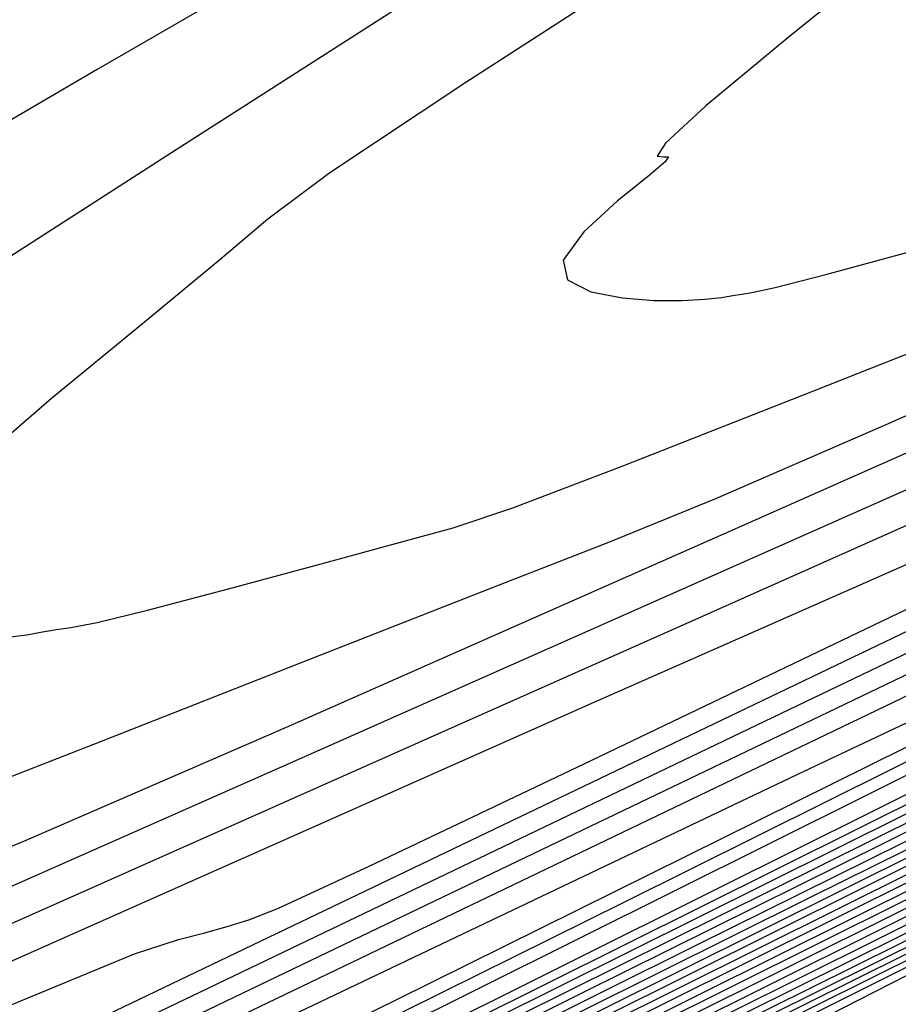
# Model space of a CAD drawing. Extents: x 3249832 to 3255657, y 13789405 to 13793316.
# Tile 165 of 256: x 3255343 to 3255349.96, y 13790178.66 to 13790186.46. Entities that reach past the tile are written whole.
import ezdxf

# ---------------------------------------------------------------- set-up
doc = ezdxf.new("R2010")
doc.units = 0
doc.header["$LTSCALE"] = 100
doc.header["$MEASUREMENT"] = 0
for name, color, linetype in [('GRATIO_CON', 10, 'CONTINUOUS'), ('GRATIO_ICON', 7, 'CONTINUOUS'), ('TARGETS_EAST', 7, 'CONTINUOUS')]:
    doc.layers.add(name, color=color, linetype=linetype)

# ---------------------------------------------------------------- blocks, each defined once
blk = doc.blocks.new('Gratio_032316_contours')
at = {"layer": 'GRATIO_CON', "color": 1, "linetype": 'Continuous', "flags": 128}
for points in [[(3255302.0314, 13790157.2669), (3255305.6437, 13790158.8712), (3255309.5432, 13790160.614), (3255315.3666, 13790163.3532), (3255324.1156, 13790167.6191), (3255334.2532, 13790172.6317), (3255343.6078, 13790177.2836), (3255350.4634, 13790180.6983), (3255354.9264, 13790182.9227), (3255357.5588, 13790184.2349), (3255358.8995, 13790184.9016), (3255359.3945, 13790185.1454), (3255359.4667, 13790185.1777)], [(3255303.1924, 13790158.1067), (3255309.9568, 13790161.3295), (3255315.993, 13790164.1738), (3255320.1968, 13790166.1001), (3255323.9244, 13790167.8032), (3255329.1467, 13790170.2866), (3255337.3137, 13790174.2874), (3255347.7912, 13790179.4774), (3255359.424, 13790185.2621)], [(3255301.814, 13790157.6625), (3255306.2336, 13790159.7553), (3255313.6914, 13790163.3206), (3255322.3973, 13790167.4845), (3255329.9545, 13790171.0807), (3255334.6794, 13790173.2938), (3255337.7412, 13790174.7115), (3255341.022, 13790176.2722), (3255345.9737, 13790178.6979), (3255352.3262, 13790181.8446), (3255359.3791, 13790185.3518)], [(3255305.2569, 13790159.8473), (3255305.9504, 13790160.0417), (3255306.586, 13790160.2393), (3255307.411, 13790160.5614), (3255309.715, 13790161.6217), (3255315.0483, 13790164.1572), (3255324.1904, 13790168.5345), (3255334.8378, 13790173.6394), (3255343.916, 13790177.9876), (3255349.1621, 13790180.4875), (3255351.558, 13790181.6198), (3255352.8973, 13790182.2578), (3255354.6336, 13790183.1084), (3255356.8611, 13790184.2117), (3255359.3342, 13790185.4415)], [(3255305.0995, 13790161.0664), (3255308.7467, 13790162.6449), (3255312.8467, 13790164.4393), (3255316.3876, 13790165.97), (3255318.6123, 13790166.8792), (3255319.7823, 13790167.2946), (3255320.414, 13790167.4655), (3255320.9362, 13790167.5996), (3255321.4269, 13790167.7371), (3255321.8766, 13790167.8769), (3255322.4974, 13790168.1226), (3255324.3865, 13790168.9972), (3255328.8629, 13790171.1288), (3255336.5853, 13790174.8284), (3255345.5712, 13790179.1397), (3255353.1782, 13790182.7894), (3255357.4275, 13790184.8241), (3255358.9954, 13790185.5698), (3255359.2221, 13790185.6724), (3255359.2241, 13790185.6699), (3255359.2254, 13790185.6692), (3255359.2262, 13790185.6695)], [(3255327.8239, 13790171.2175), (3255328.3616, 13790171.3694), (3255328.7758, 13790171.4757), (3255329.1651, 13790171.5848), (3255329.522, 13790171.6958), (3255330.0144, 13790171.8907), (3255331.5133, 13790172.5846), (3255335.0648, 13790174.2757), (3255341.1917, 13790177.2108), (3255348.3215, 13790180.6304), (3255354.3583, 13790183.5236), (3255357.7322, 13790185.1336), (3255358.9792, 13790185.7201), (3255359.1618, 13790185.7973), (3255359.1653, 13790185.7931), (3255359.1674, 13790185.792), (3255359.1688, 13790185.7924)], [(3255327.4219, 13790171.5158), (3255331.9797, 13790173.519), (3255334.6691, 13790174.6694), (3255335.8655, 13790175.1404), (3255336.3091, 13790175.2732), (3255336.6154, 13790175.3518), (3255336.9034, 13790175.4325), (3255337.1673, 13790175.5146), (3255337.5315, 13790175.6587), (3255338.64, 13790176.1719), (3255341.2667, 13790177.4227), (3255345.7981, 13790179.5933), (3255351.0719, 13790182.1212), (3255355.5383, 13790184.2579), (3255358.0368, 13790185.4431), (3255358.9629, 13790185.8704), (3255359.101, 13790185.9219), (3255359.1053, 13790185.9157), (3255359.1073, 13790185.9136), (3255359.1082, 13790185.9136)], [(3255323.5452, 13790170.1275), (3255328.7443, 13790172.413), (3255334.7095, 13790175.0541), (3255339.7758, 13790177.2935), (3255342.6975, 13790178.5645), (3255343.9071, 13790179.0633), (3255344.2566, 13790179.177), (3255344.4551, 13790179.2279), (3255344.6416, 13790179.2802), (3255344.8126, 13790179.3334), (3255345.0486, 13790179.4268), (3255345.7668, 13790179.7593), (3255347.4686, 13790180.5696), (3255350.4045, 13790181.9757), (3255353.8223, 13790183.612), (3255356.7185, 13790184.9922), (3255358.3419, 13790185.7522), (3255358.9489, 13790186.0173), (3255359.0476, 13790186.0348)], [(3255326.7461, 13790172.432), (3255328.0779, 13790172.9484), (3255329.2997, 13790173.4178), (3255330.3389, 13790173.8126), (3255332.0733, 13790174.5289), (3255335.6182, 13790176.0683), (3255341.5699, 13790178.6993), (3255348.4491, 13790181.7569), (3255354.2571, 13790184.3431), (3255357.4992, 13790185.7854), (3255358.6948, 13790186.3146), (3255358.8673, 13790186.3873)], [(3255327.8901, 13790173.8073), (3255328.4396, 13790173.9425), (3255329.0458, 13790174.1009), (3255329.5761, 13790174.2377), (3255329.9637, 13790174.3326), (3255330.4035, 13790174.4639), (3255331.1565, 13790174.7343), (3255332.3799, 13790175.2041), (3255333.8175, 13790175.7648), (3255335.1099, 13790176.2653), (3255336.1139, 13790176.6499), (3255337.5525, 13790177.2429), (3255340.3654, 13790178.464), (3255345.0723, 13790180.5442), (3255350.5139, 13790182.9593), (3255355.1112, 13790184.9966), (3255357.683, 13790186.1228), (3255358.6392, 13790186.522), (3255358.7877, 13790186.5577)], [(3255345.3214, 13790187.0586), (3255343.6119, 13790186.0664), (3255342.1485, 13790185.2135)], [(3255341.8889, 13790179.4871), (3255343.0318, 13790179.9569), (3255345.1127, 13790180.8598), (3255348.5744, 13790182.3895), (3255352.5771, 13790184.1644), (3255355.9598, 13790185.6593), (3255357.8542, 13790186.4817)], [(3255346.0497, 13790186.5915), (3255344.2382, 13790185.4322), (3255342.1257, 13790184.0744)], [(3255342.2402, 13790180.1996), (3255343.6474, 13790180.7485), (3255345.2968, 13790181.3976), (3255346.7303, 13790181.9604), (3255347.6638, 13790182.3243), (3255348.5111, 13790182.6709), (3255349.8599, 13790183.2556), (3255352.0766, 13790184.2346), (3255354.6408, 13790185.3686), (3255356.8105, 13790186.3189), (3255358.0304, 13790186.8327)], [(3255349.8723, 13790186.9581), (3255349.0828, 13790186.3192), (3255348.4331, 13790185.7796), (3255348.1129, 13790185.4839), (3255348.0477, 13790185.382), (3255348.0968, 13790185.375), (3255348.1366, 13790185.3748), (3255348.1108, 13790185.3367), (3255347.9801, 13790185.2267), (3255347.7325, 13790185.0266), (3255347.4655, 13790184.783), (3255347.3037, 13790184.558), (3255347.3376, 13790184.4007), (3255347.5206, 13790184.3067), (3255347.7718, 13790184.2582), (3255348.0216, 13790184.2387), (3255348.2443, 13790184.2385), (3255348.4256, 13790184.2491), (3255348.5562, 13790184.2632), (3255348.6479, 13790184.2773), (3255348.7176, 13790184.2889), (3255348.7977, 13790184.3014), (3255348.9829, 13790184.3421), (3255349.3836, 13790184.4444), (3255350.0548, 13790184.6252)]]:
    blk.add_lwpolyline(points, dxfattribs=at)
at = {"layer": 'GRATIO_CON', "color": 5, "linetype": 'Continuous', "flags": 128}
for points in [[(3255271.7424, 13790142.4839), (3255272.6412, 13790142.8669), (3255274.1083, 13790143.4531), (3255276.3425, 13790144.3166), (3255279.222, 13790145.4602), (3255282.5453, 13790146.8689), (3255286.466, 13790148.6836), (3255292.5587, 13790151.6691), (3255302.7534, 13790156.7464), (3255317.9172, 13790164.3124), (3255334.6656, 13790172.6691), (3255348.5512, 13790179.5941), (3255356.2739, 13790183.4389), (3255359.1227, 13790184.8487), (3255359.5343, 13790185.0422), (3255359.5388, 13790185.0347), (3255359.5427, 13790185.0289), (3255359.5463, 13790185.0238)], [(3255270.9079, 13790140.512), (3255274.8286, 13790142.58), (3255285.3324, 13790147.9105), (3255304.047, 13790157.299), (3255326.0348, 13790168.2883), (3255344.7168, 13790177.6076), (3255355.1597, 13790182.806), (3255359.0123, 13790184.7118), (3255359.5691, 13790184.9728), (3255359.5755, 13790184.9623), (3255359.581, 13790184.9541), (3255359.5861, 13790184.9469)], [(3255289.6528, 13790150.0664), (3255307.3931, 13790158.9196), (3255328.1005, 13790169.2511), (3255345.6515, 13790178.0012), (3255355.4586, 13790182.8784), (3255359.0782, 13790184.6634), (3255359.603, 13790184.9047), (3255359.6102, 13790184.8927), (3255359.6158, 13790184.8842), (3255359.6206, 13790184.8774)], [(3255293.7865, 13790152.0609), (3255310.6086, 13790160.455), (3255330.0902, 13790170.1736), (3255346.5529, 13790178.3783), (3255355.7476, 13790182.946), (3255359.1428, 13790184.6145), (3255359.6365, 13790184.8372), (3255359.6438, 13790184.8246), (3255359.6486, 13790184.817), (3255359.6523, 13790184.8117)], [(3255302.0539, 13790156.0498), (3255317.0396, 13790163.5258), (3255334.0697, 13790172.0185), (3255348.356, 13790179.1318), (3255356.3269, 13790183.0788), (3255359.2766, 13790184.5089), (3255359.7156, 13790184.6805)], [(3255297.1844, 13790153.5531), (3255306.1876, 13790158.0443), (3255320.2551, 13790165.0612), (3255336.0591, 13790172.9414), (3255349.2565, 13790179.5104), (3255356.614, 13790183.1496), (3255359.3382, 13790184.4651), (3255359.7457, 13790184.6186)], [(3255301.6093, 13790155.6942), (3255310.3214, 13790160.0388), (3255323.4705, 13790166.5968), (3255338.0482, 13790173.865), (3255350.1561, 13790179.891), (3255356.899, 13790183.2251), (3255359.3962, 13790184.4294), (3255359.7706, 13790184.5688)], [(3255301.0545, 13790155.3373), (3255306.0342, 13790157.8354), (3255314.4551, 13790162.0332), (3255326.6859, 13790168.1324), (3255340.0371, 13790174.789), (3255351.0547, 13790180.273), (3255357.1814, 13790183.3044), (3255359.4478, 13790184.404), (3255359.7816, 13790184.5427), (3255359.7891, 13790184.5292), (3255359.7931, 13790184.5225), (3255359.7955, 13790184.5191)], [(3255304.6334, 13790156.8568), (3255306.3511, 13790157.8084), (3255309.5988, 13790159.4725), (3255314.884, 13790162.1177), (3255322.7225, 13790166.0222), (3255333.1167, 13790171.2035), (3255344.0151, 13790176.6365), (3255352.8529, 13790181.0354), (3255357.7494, 13790183.4581), (3255359.561, 13790184.3365), (3255359.8285, 13790184.4463), (3255359.836, 13790184.4335), (3255359.8412, 13790184.4254), (3255359.8452, 13790184.4196)], [(3255304.5941, 13790155.9176), (3255306.5239, 13790156.9775), (3255307.461, 13790157.586), (3255307.6955, 13790157.8717), (3255307.6379, 13790158.0169), (3255307.7178, 13790158.2151), (3255308.4418, 13790158.705), (3255310.3354, 13790159.737), (3255313.871, 13790161.5401), (3255319.3089, 13790164.2589), (3255326.8562, 13790168.0166), (3255336.3321, 13790172.739), (3255346.0041, 13790177.5602), (3255353.752, 13790181.4167), (3255358.0334, 13790183.5349), (3255359.6177, 13790184.3027), (3255359.852, 13790184.398), (3255359.8594, 13790184.3856), (3255359.8652, 13790184.3768), (3255359.8701, 13790184.3699)], [(3255304.9355, 13790156.0247), (3255307.9403, 13790157.5887), (3255310.0751, 13790158.7489), (3255311.1306, 13790159.4091), (3255311.4165, 13790159.7094), (3255311.3727, 13790159.8493), (3255311.4633, 13790160.0414), (3255312.2502, 13790160.5532), (3255314.3196, 13790161.6657), (3255318.1431, 13790163.6078), (3255323.7338, 13790166.4), (3255330.9899, 13790170.0111), (3255339.5475, 13790174.2746), (3255347.9931, 13790178.484), (3255354.6512, 13790181.7979), (3255358.3174, 13790183.6118), (3255359.6741, 13790184.2691), (3255359.875, 13790184.3505), (3255359.8817, 13790184.3393), (3255359.8871, 13790184.3311), (3255359.8919, 13790184.3244)], [(3255304.153, 13790155.5812), (3255308.0068, 13790157.5568), (3255311.2864, 13790159.2599), (3255313.6264, 13790160.5203), (3255314.8001, 13790161.2321), (3255315.1375, 13790161.5471), (3255315.1076, 13790161.6816), (3255315.2089, 13790161.8678), (3255316.0587, 13790162.4015), (3255318.3039, 13790163.5944), (3255322.4153, 13790165.6754), (3255328.1587, 13790168.5412), (3255335.1236, 13790172.0056), (3255342.7629, 13790175.8101), (3255349.9822, 13790179.4077), (3255355.5503, 13790182.1791), (3255358.6014, 13790183.6887), (3255359.7305, 13790184.2357), (3255359.8977, 13790184.3034), (3255359.9033, 13790184.2941), (3255359.9078, 13790184.2873), (3255359.9117, 13790184.2817)], [(3255304.9157, 13790155.8971), (3255309.6589, 13790158.3201), (3255314.1493, 13790160.621), (3255317.9787, 13790162.6022), (3255320.7289, 13790164.0631), (3255322.1393, 13790164.8782), (3255322.5796, 13790165.2225), (3255322.5773, 13790165.3464), (3255322.6999, 13790165.5205), (3255323.6755, 13790166.0979), (3255326.2724, 13790167.4517), (3255330.9596, 13790169.8106), (3255337.0084, 13790172.8235), (3255343.391, 13790175.9945), (3255349.1937, 13790178.8812), (3255353.9602, 13790181.2553), (3255357.3486, 13790182.9416), (3255359.1694, 13790183.8424), (3255359.8432, 13790184.1689), (3255359.943, 13790184.2093), (3255359.9463, 13790184.2038), (3255359.949, 13790184.1997), (3255359.9513, 13790184.1963)], [(3255302.3778, 13790154.5684), (3255307.3329, 13790157.0951), (3255312.4118, 13790159.6895), (3255317.2206, 13790162.1531), (3255321.3249, 13790164.2734), (3255324.2801, 13790165.8346), (3255325.8088, 13790166.7013), (3255326.3006, 13790167.0602), (3255326.3122, 13790167.1787), (3255326.4454, 13790167.3469), (3255327.4839, 13790167.9461), (3255330.2567, 13790169.3804), (3255335.2318, 13790171.8782), (3255341.4333, 13790174.9646), (3255347.5247, 13790177.989), (3255352.4091, 13790180.4168), (3255355.9494, 13790182.1787), (3255358.2485, 13790183.3217), (3255359.4552, 13790183.9168), (3255359.9029, 13790184.1305), (3255359.9712, 13790184.1537)], [(3255304.4676, 13790155.5994), (3255309.7502, 13790158.2931), (3255315.1648, 13790161.0589), (3255320.2919, 13790163.6852), (3255324.671, 13790165.9446), (3255327.8314, 13790167.606), (3255329.4784, 13790168.5243), (3255330.0217, 13790168.8979), (3255330.047, 13790169.0111), (3255330.1909, 13790169.1733), (3255331.2924, 13790169.7943), (3255334.241, 13790171.3091), (3255339.5039, 13790173.9458), (3255345.8582, 13790177.1058), (3255351.6584, 13790179.9834), (3255355.6245, 13790181.9523), (3255357.9383, 13790183.1026), (3255359.1472, 13790183.7035), (3255359.7382, 13790183.995), (3255359.9575, 13790184.0997), (3255359.991, 13790184.111)], [(3255301.5219, 13790154.0673), (3255306.5573, 13790156.6303), (3255312.1674, 13790159.491), (3255317.9177, 13790162.4284), (3255323.3631, 13790165.2173), (3255328.0171, 13790167.6157), (3255331.3826, 13790169.3774), (3255333.1479, 13790170.3474), (3255333.7427, 13790170.7356), (3255333.7819, 13790170.8435), (3255333.9351, 13790170.999), (3255335.0904, 13790171.6374), (3255338.1903, 13790173.2204), (3255343.8598, 13790176.055), (3255351.4541, 13790179.8272), (3255360.0108, 13790184.0684)], [(3255305.1135, 13790155.8299), (3255310.7368, 13790158.6923), (3255317.0019, 13790161.8869), (3255323.4235, 13790165.1672), (3255329.5057, 13790168.2815), (3255334.7094, 13790170.9581), (3255338.4852, 13790172.9203), (3255340.4871, 13790173.9935), (3255341.1847, 13790174.411), (3255341.2516, 13790174.5082), (3255341.3615, 13790174.6197), (3255342.1895, 13790175.0772), (3255344.4112, 13790176.2118), (3255348.4746, 13790178.2434), (3255353.9175, 13790180.947), (3255360.0502, 13790183.9867)], [(3255302.0725, 13790154.2545), (3255306.9093, 13790156.7113), (3255312.8265, 13790159.7232), (3255319.4192, 13790163.0849), (3255326.1765, 13790166.5367), (3255332.577, 13790169.8136), (3255338.0556, 13790172.6292), (3255342.0364, 13790174.6917), (3255344.1566, 13790175.8165), (3255344.9058, 13790176.2487), (3255344.9865, 13790176.3406), (3255345.0746, 13790176.43), (3255345.739, 13790176.7971), (3255347.5216, 13790177.7075), (3255350.782, 13790179.3376), (3255355.1493, 13790181.5069), (3255360.0699, 13790183.9458)], [(3255303.628, 13790155.0138), (3255308.7051, 13790157.5926), (3255314.9163, 13790160.7542), (3255321.8364, 13790164.2828), (3255328.9294, 13790167.9061), (3255335.6482, 13790171.3457), (3255341.4017, 13790174.3004), (3255345.5877, 13790176.4631), (3255347.8262, 13790177.6396), (3255348.6268, 13790178.0864), (3255348.7213, 13790178.173), (3255348.7878, 13790178.2404), (3255349.2885, 13790178.517), (3255350.6321, 13790179.2032), (3255353.0894, 13790180.4318), (3255356.381, 13790182.0668), (3255360.0897, 13790183.905)]]:
    blk.add_lwpolyline(points, dxfattribs=at)
at = {"layer": 'GRATIO_ICON', "color": 7, "linetype": 'Continuous', "flags": 128}
for points in [[(3255302.0808, 13790159.3889), (3255305.559, 13790160.901), (3255308.5916, 13790162.1955), (3255310.5839, 13790162.9841), (3255311.7407, 13790163.3717), (3255312.4665, 13790163.5617), (3255313.0966, 13790163.7234), (3255313.6886, 13790163.8894), (3255314.2313, 13790164.0581), (3255314.9803, 13790164.3545), (3255317.2598, 13790165.4099), (3255322.6611, 13790167.9818), (3255331.9788, 13790172.4459), (3255342.8209, 13790177.6489), (3255351.9982, 13790182.0552), (3255357.1231, 13790184.5146), (3255359.0123, 13790185.4193), (3255359.2836, 13790185.5466)], [(3255326.2452, 13790171.6594), (3255329.6938, 13790173.1479), (3255335.4102, 13790175.669), (3255341.9971, 13790178.5924), (3255347.5718, 13790181.068), (3255350.7259, 13790182.4595), (3255351.9488, 13790182.9862), (3255352.2041, 13790183.0808), (3255352.2947, 13790183.1041), (3255352.3799, 13790183.1279), (3255352.4579, 13790183.1522), (3255352.5657, 13790183.1948), (3255352.8935, 13790183.3466), (3255353.6704, 13790183.7166), (3255355.0108, 13790184.3584), (3255356.5713, 13790185.1051), (3255357.894, 13790185.7341), (3255358.6362, 13790186.0792), (3255358.9147, 13790186.1977), (3255358.9613, 13790186.2028)], [(3255348.4644, 13790187.214), (3255346.5307, 13790185.9645), (3255345.4553, 13790185.2489), (3255344.9629, 13790184.8837), (3255344.5847, 13790184.5609), (3255343.9709, 13790184.0538), (3255343.2504, 13790183.4612), (3255342.6716, 13790182.9633)], [(3255342.9009, 13790181.571), (3255343.0537, 13790181.5914), (3255343.1798, 13790181.6131), (3255343.2885, 13790181.6316), (3255343.404, 13790181.6481), (3255343.6113, 13790181.6886), (3255344.0102, 13790181.7851), (3255344.651, 13790181.9546), (3255345.3851, 13790182.1535), (3255346.0142, 13790182.3235), (3255346.4324, 13790182.4378), (3255346.9032, 13790182.5966), (3255347.7821, 13790182.9322), (3255349.2811, 13790183.5207), (3255351.0365, 13790184.2139), (3255352.5405, 13790184.808), (3255353.4388, 13790185.1615), (3255353.9903, 13790185.3849), (3255354.6071, 13790185.6513), (3255355.5785, 13790186.0804), (3255356.7021, 13790186.5774)], [(3255297.9202, 13790154.0553), (3255313.8241, 13790161.9904), (3255332.0799, 13790171.0961), (3255347.4542, 13790178.7554), (3255356.0365, 13790183.0135), (3255359.2073, 13790184.5657), (3255359.6699, 13790184.7697), (3255359.6773, 13790184.7565), (3255359.6815, 13790184.7497), (3255359.6839, 13790184.7461)], [(3255305.3267, 13790157.4049), (3255310.4591, 13790159.9765), (3255318.5888, 13790164.0277), (3255329.9013, 13790169.6679), (3255342.0261, 13790175.7127), (3255351.9538, 13790180.6542), (3255357.4654, 13790183.3812), (3255359.5044, 13790184.3702), (3255359.805, 13790184.4945), (3255359.8125, 13790184.4813), (3255359.8172, 13790184.4739), (3255359.8203, 13790184.4694)], [(3255302.4984, 13790154.6992), (3255306.906, 13790156.9506), (3255311.078, 13790159.0889), (3255314.6326, 13790160.9311), (3255317.1776, 13790162.2917), (3255318.4697, 13790163.0552), (3255318.8586, 13790163.3848), (3255318.8424, 13790163.514), (3255318.9544, 13790163.6942), (3255319.8671, 13790164.2497), (3255322.2882, 13790165.5231), (3255326.6875, 13790167.743), (3255332.5836, 13790170.6823), (3255339.2573, 13790174), (3255345.9783, 13790177.3457), (3255351.9712, 13790180.3315), (3255356.4494, 13790182.5603), (3255358.8854, 13790183.7655), (3255359.7868, 13790184.2023), (3255359.9203, 13790184.2564), (3255359.9248, 13790184.2489), (3255359.9284, 13790184.2435), (3255359.9315, 13790184.239)], [(3255303.3177, 13790154.9486), (3255308.6471, 13790157.6613), (3255314.5847, 13790160.689), (3255320.6706, 13790163.7978), (3255326.4344, 13790166.7494), (3255331.3633, 13790169.2869), (3255334.9339, 13790171.1488), (3255336.8175, 13790172.1704), (3255337.4637, 13790172.5733), (3255337.5167, 13790172.6759), (3255337.6483, 13790172.8094), (3255338.64, 13790173.3573), (3255341.3007, 13790174.7161), (3255346.1672, 13790177.1492), (3255352.6858, 13790180.3871), (3255360.0305, 13790184.0275)]]:
    blk.add_lwpolyline(points, dxfattribs=at)

msp = doc.modelspace()

# ---------------------------------------------------------------- block references
at = {"layer": 'TARGETS_EAST'}
msp.add_blockref('Gratio_032316_contours', (0, 0), dxfattribs=at)

doc.saveas('drawing.dxf')
